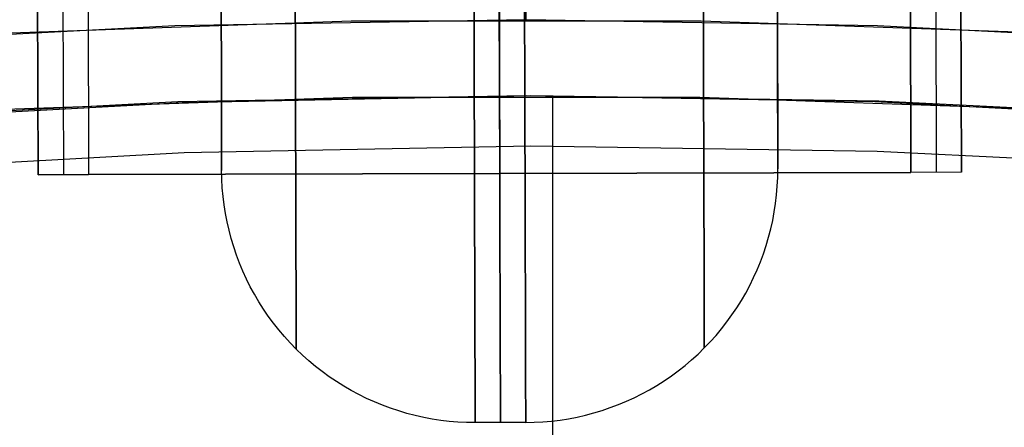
# Model space of a CAD drawing. Header units: millimetres. Extents: x -232 to 233, y -198 to 267.
# Tile 59 of 80: x -10 to 9, y 192 to 200. Entities that reach past the tile are written whole.
import ezdxf

# ---------------------------------------------------------------- set-up
doc = ezdxf.new("R2010")
doc.units = ezdxf.units.MM
doc.layers.add('Volume$Volume', color=7, linetype='Continuous', true_color=0x000000)

msp = doc.modelspace()

# ---------------------------------------------------------------- linework, layer by layer
at = {"layer": 'Volume$Volume'}
for p, q in [((-6.196, 262.018, 40.55), (-6.024, 197.018, 40.55)), ((-6.196, 262.018, 40.55), (-6.024, 197.018, 40.55)), ((4.804, 262.047, 40.55), (4.976, 197.048, 40.55)), ((4.804, 262.047, 40.55), (4.976, 197.048, 40.55)), ((7.534, 224.952, 37.424), (7.608, 196.979, 71.687)), ((7.534, 224.952, 37.424), (7.608, 196.979, 71.687)), ((8.034, 224.953, 37.424), (8.108, 196.98, 71.687)), ((8.034, 224.953, 37.424), (8.108, 196.98, 71.687)), ((8.534, 224.955, 37.424), (8.608, 196.982, 71.687)), ((8.534, 224.955, 37.424), (8.608, 196.982, 71.687)), ((-9.729, 224.906, 37.424), (-9.655, 196.933, 71.687)), ((-9.729, 224.906, 37.424), (-9.655, 196.933, 71.687)), ((-9.229, 224.907, 37.424), (-9.155, 196.935, 71.687)), ((-9.229, 224.907, 37.424), (-9.155, 196.935, 71.687)), ((-8.729, 224.909, 37.424), (-8.655, 196.936, 71.687)), ((-8.729, 224.909, 37.424), (-8.655, 196.936, 71.687)), ((-9.655, 196.933, 80.55), (-9.714, 219.215, 80.55)), ((-9.655, 196.933, 80.55), (-9.714, 219.215, 80.55)), ((-8.714, 219.218, 79.55), (-8.655, 196.936, 79.55)), ((-8.714, 219.218, 79.55), (-8.655, 196.936, 79.55)), ((-0.523, 196.957, 80.55), (-0.583, 219.239, 80.55)), ((-0.523, 196.957, 79.55), (-0.583, 219.239, 79.55)), ((-0.523, 196.957, 80.55), (-0.583, 219.239, 80.55)), ((-0.523, 196.957, 79.55), (-0.583, 219.239, 79.55)), ((7.608, 196.979, 79.55), (7.549, 219.261, 79.55)), ((7.608, 196.979, 79.55), (7.549, 219.261, 79.55)), ((8.608, 196.982, 80.55), (8.549, 219.264, 80.55)), ((8.608, 196.982, 80.55), (8.549, 219.264, 80.55)), ((0, 200, 80.55), (0, 216, 80.55)), ((-1.031, 199.897, 63.529), (-1.033, 200.712, 64.544)), ((-1.033, 200.712, 16.557), (-1.031, 199.897, 17.571)), ((-1.031, 199.897, 63.529), (-1.033, 200.712, 64.544)), ((-1.033, 200.712, 16.557), (-1.031, 199.897, 17.571)), ((-0.531, 199.898, 63.529), (-0.533, 200.714, 64.544)), ((-0.533, 200.714, 16.557), (-0.531, 199.898, 17.571)), ((-0.531, 199.898, 63.529), (-0.533, 200.714, 64.544)), ((-0.533, 200.714, 16.557), (-0.531, 199.898, 17.571)), ((-0.031, 199.9, 63.529), (-0.033, 200.715, 64.544)), ((-0.033, 200.715, 16.557), (-0.031, 199.9, 17.571)), ((-0.031, 199.9, 63.529), (-0.033, 200.715, 64.544)), ((-0.033, 200.715, 16.557), (-0.031, 199.9, 17.571)), ((-6.031, 199.798, 53.7), (-6.032, 200.272, 54.724)), ((-6.032, 200.272, 26.376), (-6.031, 199.798, 27.4)), ((-6.031, 199.798, 53.7), (-6.032, 200.272, 54.724)), ((-6.032, 200.272, 26.376), (-6.031, 199.798, 27.4)), ((-4.566, 199.582, 60.603), (-4.568, 200.296, 61.63)), ((-4.568, 200.296, 19.47), (-4.566, 199.582, 20.497)), ((-4.566, 199.582, 60.603), (-4.568, 200.296, 61.63)), ((-4.568, 200.296, 19.47), (-4.566, 199.582, 20.497)), ((3.505, 199.603, 60.603), (3.503, 200.317, 61.63)), ((3.503, 200.317, 19.47), (3.505, 199.603, 20.497)), ((3.505, 199.603, 60.603), (3.503, 200.317, 61.63)), ((3.503, 200.317, 19.47), (3.505, 199.603, 20.497)), ((4.969, 199.827, 53.7), (4.968, 200.301, 54.724)), ((4.968, 200.301, 26.376), (4.969, 199.827, 27.4)), ((4.969, 199.827, 53.7), (4.968, 200.301, 54.724)), ((4.968, 200.301, 26.376), (4.969, 199.827, 27.4)), ((0, 200, 566.05), (0, 200.001, 566.118)), ((-6.947, 199.879, 123.05), (-13.885, 199.517, 123.05)), ((-6.947, 199.879, 568.05), (-13.885, 199.517, 568.05)), ((-3.462, 199.97, 345.55), (-10.381, 199.73, 345.55)), ((0, 200, 123.05), (-6.947, 199.879, 123.05)), ((0, 200, 568.05), (-6.947, 199.879, 568.05)), ((3.462, 199.97, 345.55), (-3.462, 199.97, 345.55)), ((-1.029, 199.117, 62.487), (-1.031, 199.897, 63.529)), ((-1.031, 199.897, 17.571), (-1.029, 199.117, 18.614)), ((-1.029, 199.117, 62.487), (-1.031, 199.897, 63.529)), ((-1.031, 199.897, 17.571), (-1.029, 199.117, 18.614)), ((-0.529, 199.119, 62.487), (-0.531, 199.898, 63.529)), ((-0.531, 199.898, 17.571), (-0.529, 199.119, 18.614)), ((-0.529, 199.119, 62.487), (-0.531, 199.898, 63.529)), ((-0.531, 199.898, 17.571), (-0.529, 199.119, 18.614)), ((-0.029, 199.12, 62.487), (-0.031, 199.9, 63.529)), ((-0.031, 199.9, 17.571), (-0.029, 199.12, 18.614)), ((-0.029, 199.12, 62.487), (-0.031, 199.9, 63.529)), ((-0.031, 199.9, 17.571), (-0.029, 199.12, 18.614)), ((6.947, 199.879, 123.05), (0, 200, 123.05)), ((6.947, 199.879, 568.05), (0, 200, 568.05)), ((0, 200, 123.05), (0, 200, 568.05)), ((0, 200, 80.55), (0, 200, 566.05)), ((10.381, 199.73, 345.55), (3.462, 199.97, 345.55)), ((4.97, 199.388, 52.661), (4.969, 199.827, 53.7)), ((4.969, 199.827, 27.4), (4.97, 199.388, 28.439)), ((4.97, 199.388, 52.661), (4.969, 199.827, 53.7)), ((4.969, 199.827, 27.4), (4.97, 199.388, 28.439)), ((13.885, 199.517, 123.05), (6.947, 199.879, 123.05)), ((13.885, 199.517, 568.05), (6.947, 199.879, 568.05)), ((-6.03, 199.359, 52.661), (-6.031, 199.798, 53.7)), ((-6.031, 199.798, 27.4), (-6.03, 199.359, 28.439)), ((-6.03, 199.359, 52.661), (-6.031, 199.798, 53.7)), ((-6.031, 199.798, 27.4), (-6.03, 199.359, 28.439)), ((-4.564, 198.904, 59.552), (-4.566, 199.582, 60.603)), ((-4.566, 199.582, 20.497), (-4.564, 198.904, 21.549)), ((-4.564, 198.904, 59.552), (-4.566, 199.582, 60.603)), ((-4.566, 199.582, 20.497), (-4.564, 198.904, 21.549)), ((3.507, 198.925, 59.552), (3.505, 199.603, 60.603)), ((3.505, 199.603, 20.497), (3.507, 198.925, 21.549)), ((3.507, 198.925, 59.552), (3.505, 199.603, 60.603)), ((3.505, 199.603, 20.497), (3.507, 198.925, 21.549)), ((-6.029, 198.957, 51.607), (-6.03, 199.359, 52.661)), ((-6.03, 199.359, 28.439), (-6.029, 198.957, 29.493)), ((-6.029, 198.957, 51.607), (-6.03, 199.359, 52.661)), ((-6.03, 199.359, 28.439), (-6.029, 198.957, 29.493)), ((4.971, 198.986, 51.607), (4.97, 199.388, 52.661)), ((4.97, 199.388, 28.439), (4.971, 198.986, 29.493)), ((4.971, 198.986, 51.607), (4.97, 199.388, 52.661)), ((4.97, 199.388, 28.439), (4.971, 198.986, 29.493)), ((-1.027, 198.374, 61.418), (-1.029, 199.117, 62.487)), ((-1.029, 199.117, 18.614), (-1.027, 198.374, 19.683)), ((-1.027, 198.374, 61.418), (-1.029, 199.117, 62.487)), ((-1.029, 199.117, 18.614), (-1.027, 198.374, 19.683)), ((-0.527, 198.376, 61.418), (-0.529, 199.119, 62.487)), ((-0.529, 199.119, 18.614), (-0.527, 198.376, 19.683)), ((-0.527, 198.376, 61.418), (-0.529, 199.119, 62.487)), ((-0.529, 199.119, 18.614), (-0.527, 198.376, 19.683)), ((-0.027, 198.377, 61.418), (-0.029, 199.12, 62.487)), ((-0.029, 199.12, 18.614), (-0.027, 198.377, 19.683)), ((-0.027, 198.377, 61.418), (-0.029, 199.12, 62.487)), ((-0.029, 199.12, 18.614), (-0.027, 198.377, 19.683)), ((-6.028, 198.592, 50.54), (-6.029, 198.957, 51.607)), ((-6.029, 198.957, 29.493), (-6.028, 198.592, 30.561)), ((-6.028, 198.592, 50.54), (-6.029, 198.957, 51.607)), ((-6.029, 198.957, 29.493), (-6.028, 198.592, 30.561)), ((-4.562, 198.263, 58.478), (-4.564, 198.904, 59.552)), ((-4.564, 198.904, 21.549), (-4.562, 198.263, 22.623)), ((-4.562, 198.263, 58.478), (-4.564, 198.904, 59.552)), ((-4.564, 198.904, 21.549), (-4.562, 198.263, 22.623)), ((3.509, 198.284, 58.478), (3.507, 198.925, 59.552)), ((3.507, 198.925, 21.549), (3.509, 198.284, 22.623)), ((3.509, 198.284, 58.478), (3.507, 198.925, 59.552)), ((3.507, 198.925, 21.549), (3.509, 198.284, 22.623)), ((4.972, 198.621, 50.54), (4.971, 198.986, 51.607)), ((4.971, 198.986, 29.493), (4.972, 198.621, 30.561)), ((4.972, 198.621, 50.54), (4.971, 198.986, 51.607)), ((4.971, 198.986, 29.493), (4.972, 198.621, 30.561)), ((-10.303, 198.232, 345.55), (-3.436, 198.47, 345.55)), ((-6.894, 198.38, 123.05), (0, 198.5, 123.05)), ((-6.894, 198.38, 568.05), (0, 198.5, 568.05)), ((-6.802, 198.365, 340.05), (0.087, 198.5, 340.05)), ((-6.802, 198.365, 325.05), (0.087, 198.5, 325.05)), ((-6.802, 198.365, 332.55), (0.087, 198.5, 332.55)), ((-6.802, 198.365, 140.05), (0.087, 198.5, 140.05)), ((-6.802, 198.365, 125.05), (0.087, 198.5, 125.05)), ((-6.802, 198.365, 132.55), (0.087, 198.5, 132.55)), ((-6.802, 198.365, 540.05), (0.087, 198.5, 540.05)), ((-6.802, 198.365, 525.05), (0.087, 198.5, 525.05)), ((-6.802, 198.365, 532.55), (0.087, 198.5, 532.55)), ((-6.027, 198.264, 49.46), (-6.028, 198.592, 50.54)), ((-6.028, 198.592, 30.561), (-6.027, 198.264, 31.64)), ((-6.027, 198.264, 49.46), (-6.028, 198.592, 50.54)), ((-6.028, 198.592, 30.561), (-6.027, 198.264, 31.64)), ((-3.436, 198.47, 345.55), (3.436, 198.47, 345.55)), ((0, 198.5, 123.05), (6.894, 198.38, 123.05)), ((0, 198.5, 568.05), (6.894, 198.38, 568.05)), ((0, 198.5, 123.05), (0, 198.5, 568.05)), ((0.087, 198.5, 340.05), (6.977, 198.396, 340.05)), ((0.087, 198.5, 325.05), (6.977, 198.396, 325.05)), ((0.087, 198.5, 332.55), (6.977, 198.396, 332.55)), ((0.087, 198.5, 140.05), (6.977, 198.396, 140.05)), ((0.087, 198.5, 125.05), (6.977, 198.396, 125.05)), ((0.087, 198.5, 132.55), (6.977, 198.396, 132.55)), ((0.087, 198.5, 540.05), (6.977, 198.396, 540.05)), ((0.087, 198.5, 525.05), (6.977, 198.396, 525.05)), ((0.087, 198.5, 532.55), (6.977, 198.396, 532.55)), ((0.527, 197.501, 325.05), (0.527, 198.501, 325.05)), ((0.527, -198.499, 340.05), (0.527, 198.501, 340.05)), ((0.527, 197.501, 125.05), (0.527, 198.501, 125.05)), ((0.527, -198.499, 140.05), (0.527, 198.501, 140.05)), ((0.527, 197.501, 525.05), (0.527, 198.501, 525.05)), ((0.527, -198.499, 540.05), (0.527, 198.501, 540.05)), ((3.436, 198.47, 345.55), (10.303, 198.232, 345.55)), ((4.973, 198.293, 49.46), (4.972, 198.621, 50.54)), ((4.972, 198.621, 30.561), (4.973, 198.293, 31.64)), ((4.973, 198.293, 49.46), (4.972, 198.621, 50.54)), ((4.972, 198.621, 30.561), (4.973, 198.293, 31.64)), ((-13.78, 198.021, 123.05), (-6.894, 198.38, 123.05)), ((-13.78, 198.021, 568.05), (-6.894, 198.38, 568.05)), ((-13.682, 197.991, 340.05), (-6.802, 198.365, 340.05)), ((-13.682, 197.991, 325.05), (-6.802, 198.365, 325.05)), ((-13.682, 197.991, 332.55), (-6.802, 198.365, 332.55)), ((-13.682, 197.991, 140.05), (-6.802, 198.365, 140.05)), ((-13.682, 197.991, 125.05), (-6.802, 198.365, 125.05)), ((-13.682, 197.991, 132.55), (-6.802, 198.365, 132.55)), ((-13.682, 197.991, 540.05), (-6.802, 198.365, 540.05)), ((-13.682, 197.991, 525.05), (-6.802, 198.365, 525.05)), ((-13.682, 197.991, 532.55), (-6.802, 198.365, 532.55)), ((-6.026, 197.973, 48.37), (-6.027, 198.264, 49.46)), ((-6.027, 198.264, 31.64), (-6.026, 197.973, 32.73)), ((-6.026, 197.973, 48.37), (-6.027, 198.264, 49.46)), ((-6.027, 198.264, 31.64), (-6.026, 197.973, 32.73)), ((-4.561, 197.659, 57.382), (-4.562, 198.263, 58.478)), ((-4.562, 198.263, 22.623), (-4.561, 197.659, 23.719)), ((-4.561, 197.659, 57.382), (-4.562, 198.263, 58.478)), ((-4.562, 198.263, 22.623), (-4.561, 197.659, 23.719)), ((-1.025, 197.669, 60.324), (-1.027, 198.374, 61.418)), ((-1.027, 198.374, 19.683), (-1.025, 197.669, 20.776)), ((-1.025, 197.669, 60.324), (-1.027, 198.374, 61.418)), ((-1.027, 198.374, 19.683), (-1.025, 197.669, 20.776)), ((-0.525, 197.67, 60.324), (-0.527, 198.376, 61.418)), ((-0.527, 198.376, 19.683), (-0.525, 197.67, 20.776)), ((-0.525, 197.67, 60.324), (-0.527, 198.376, 61.418)), ((-0.527, 198.376, 19.683), (-0.525, 197.67, 20.776)), ((-0.025, 197.671, 60.324), (-0.027, 198.377, 61.418)), ((-0.027, 198.377, 19.683), (-0.025, 197.671, 20.776)), ((-0.025, 197.671, 60.324), (-0.027, 198.377, 61.418)), ((-0.027, 198.377, 19.683), (-0.025, 197.671, 20.776)), ((3.51, 197.681, 57.382), (3.509, 198.284, 58.478)), ((3.509, 198.284, 22.623), (3.51, 197.681, 23.719)), ((3.51, 197.681, 57.382), (3.509, 198.284, 58.478)), ((3.509, 198.284, 22.623), (3.51, 197.681, 23.719)), ((4.974, 198.002, 48.37), (4.973, 198.293, 49.46)), ((4.973, 198.293, 31.64), (4.974, 198.002, 32.73)), ((4.974, 198.002, 48.37), (4.973, 198.293, 49.46)), ((4.973, 198.293, 31.64), (4.974, 198.002, 32.73)), ((6.894, 198.38, 123.05), (13.78, 198.021, 123.05)), ((6.894, 198.38, 568.05), (13.78, 198.021, 568.05)), ((6.977, 198.396, 340.05), (13.859, 198.053, 340.05)), ((6.977, 198.396, 325.05), (13.859, 198.053, 325.05)), ((6.977, 198.396, 332.55), (13.859, 198.053, 332.55)), ((6.977, 198.396, 140.05), (13.859, 198.053, 140.05)), ((6.977, 198.396, 125.05), (13.859, 198.053, 125.05)), ((6.977, 198.396, 132.55), (13.859, 198.053, 132.55)), ((6.977, 198.396, 540.05), (13.859, 198.053, 540.05)), ((6.977, 198.396, 525.05), (13.859, 198.053, 525.05)), ((6.977, 198.396, 532.55), (13.859, 198.053, 532.55)), ((-6.025, 197.721, 47.271), (-6.026, 197.973, 48.37)), ((-6.026, 197.973, 32.73), (-6.025, 197.721, 33.83)), ((-6.025, 197.721, 47.271), (-6.026, 197.973, 48.37)), ((-6.026, 197.973, 32.73), (-6.025, 197.721, 33.83)), ((4.975, 197.75, 47.271), (4.974, 198.002, 48.37)), ((4.974, 198.002, 32.73), (4.975, 197.75, 33.83)), ((4.975, 197.75, 47.271), (4.974, 198.002, 48.37)), ((4.974, 198.002, 32.73), (4.975, 197.75, 33.83)), ((-6.025, 197.507, 46.163), (-6.025, 197.721, 47.271)), ((-6.025, 197.721, 33.83), (-6.025, 197.507, 34.938)), ((-6.025, 197.507, 46.163), (-6.025, 197.721, 47.271)), ((-6.025, 197.721, 33.83), (-6.025, 197.507, 34.938)), ((-1.023, 197.002, 59.206), (-1.025, 197.669, 60.324)), ((-1.025, 197.669, 20.776), (-1.023, 197.002, 21.894)), ((-1.023, 197.002, 59.206), (-1.025, 197.669, 60.324)), ((-1.025, 197.669, 20.776), (-1.023, 197.002, 21.894)), ((-0.523, 197.003, 59.206), (-0.525, 197.67, 60.324)), ((-0.525, 197.67, 20.776), (-0.523, 197.003, 21.894)), ((-0.523, 197.003, 59.206), (-0.525, 197.67, 60.324)), ((-0.525, 197.67, 20.776), (-0.523, 197.003, 21.894)), ((-0.023, 197.004, 59.206), (-0.025, 197.671, 60.324)), ((-0.025, 197.671, 20.776), (-0.023, 197.004, 21.894)), ((-0.023, 197.004, 59.206), (-0.025, 197.671, 60.324)), ((-0.025, 197.671, 20.776), (-0.023, 197.004, 21.894)), ((3.512, 197.116, 56.266), (3.51, 197.681, 57.382)), ((3.51, 197.681, 23.719), (3.512, 197.116, 24.835)), ((3.512, 197.116, 56.266), (3.51, 197.681, 57.382)), ((3.51, 197.681, 23.719), (3.512, 197.116, 24.835)), ((4.975, 197.536, 46.163), (4.975, 197.75, 47.271)), ((4.975, 197.75, 33.83), (4.975, 197.536, 34.938)), ((4.975, 197.536, 46.163), (4.975, 197.75, 47.271)), ((4.975, 197.75, 33.83), (4.975, 197.536, 34.938)), ((0.089, 197.5, 325.05), (-6.765, 197.366, 325.05)), ((0.089, 197.5, 339.05), (-6.765, 197.366, 339.05)), ((0.089, 197.5, 332.55), (-6.765, 197.366, 332.55)), ((0.089, 197.5, 125.05), (-6.765, 197.366, 125.05)), ((0.089, 197.5, 139.05), (-6.765, 197.366, 139.05)), ((0.089, 197.5, 132.55), (-6.765, 197.366, 132.55)), ((0.089, 197.5, 525.05), (-6.765, 197.366, 525.05)), ((0.089, 197.5, 539.05), (-6.765, 197.366, 539.05)), ((0.089, 197.5, 532.55), (-6.765, 197.366, 532.55)), ((-6.024, 197.331, 45.049), (-6.025, 197.507, 46.163)), ((-6.025, 197.507, 34.938), (-6.024, 197.331, 36.052)), ((-6.024, 197.331, 45.049), (-6.025, 197.507, 46.163)), ((-6.025, 197.507, 34.938), (-6.024, 197.331, 36.052)), ((-4.559, 197.094, 56.266), (-4.561, 197.659, 57.382)), ((-4.561, 197.659, 23.719), (-4.559, 197.094, 24.835)), ((-4.559, 197.094, 56.266), (-4.561, 197.659, 57.382)), ((-4.561, 197.659, 23.719), (-4.559, 197.094, 24.835)), ((6.944, 197.396, 325.05), (0.089, 197.5, 325.05)), ((6.944, 197.396, 339.05), (0.089, 197.5, 339.05)), ((6.944, 197.396, 332.55), (0.089, 197.5, 332.55)), ((6.944, 197.396, 125.05), (0.089, 197.5, 125.05)), ((6.944, 197.396, 139.05), (0.089, 197.5, 139.05)), ((6.944, 197.396, 132.55), (0.089, 197.5, 132.55)), ((6.944, 197.396, 525.05), (0.089, 197.5, 525.05)), ((6.944, 197.396, 539.05), (0.089, 197.5, 539.05)), ((6.944, 197.396, 532.55), (0.089, 197.5, 532.55)), ((0.527, -197.499, 339.05), (0.527, 197.501, 339.05)), ((0.527, -197.499, 139.05), (0.527, 197.501, 139.05)), ((0.527, -197.499, 539.05), (0.527, 197.501, 539.05)), ((4.976, 197.36, 45.049), (4.975, 197.536, 46.163)), ((4.975, 197.536, 34.938), (4.976, 197.36, 36.052)), ((4.976, 197.36, 45.049), (4.975, 197.536, 46.163)), ((4.975, 197.536, 34.938), (4.976, 197.36, 36.052)), ((-6.765, 197.366, 325.05), (-13.61, 196.994, 325.05)), ((-6.765, 197.366, 339.05), (-13.61, 196.994, 339.05)), ((-6.765, 197.366, 332.55), (-13.61, 196.994, 332.55)), ((-6.765, 197.366, 125.05), (-13.61, 196.994, 125.05)), ((-6.765, 197.366, 139.05), (-13.61, 196.994, 139.05)), ((-6.765, 197.366, 132.55), (-13.61, 196.994, 132.55)), ((-6.765, 197.366, 525.05), (-13.61, 196.994, 525.05)), ((-6.765, 197.366, 539.05), (-13.61, 196.994, 539.05)), ((-6.765, 197.366, 532.55), (-13.61, 196.994, 532.55)), ((-6.024, 197.195, 43.929), (-6.024, 197.331, 45.049)), ((-6.024, 197.331, 36.052), (-6.024, 197.195, 37.172)), ((-6.024, 197.195, 43.929), (-6.024, 197.331, 45.049)), ((-6.024, 197.331, 36.052), (-6.024, 197.195, 37.172)), ((4.976, 197.224, 43.929), (4.976, 197.36, 45.049)), ((4.976, 197.36, 36.052), (4.976, 197.224, 37.172)), ((4.976, 197.224, 43.929), (4.976, 197.36, 45.049)), ((4.976, 197.36, 36.052), (4.976, 197.224, 37.172)), ((13.791, 197.055, 325.05), (6.944, 197.396, 325.05)), ((13.791, 197.055, 339.05), (6.944, 197.396, 339.05)), ((13.791, 197.055, 332.55), (6.944, 197.396, 332.55)), ((13.791, 197.055, 125.05), (6.944, 197.396, 125.05)), ((13.791, 197.055, 139.05), (6.944, 197.396, 139.05)), ((13.791, 197.055, 132.55), (6.944, 197.396, 132.55)), ((13.791, 197.055, 525.05), (6.944, 197.396, 525.05)), ((13.791, 197.055, 539.05), (6.944, 197.396, 539.05)), ((13.791, 197.055, 532.55), (6.944, 197.396, 532.55)), ((-6.024, 197.097, 42.805), (-6.024, 197.195, 43.929)), ((-6.024, 197.195, 37.172), (-6.024, 197.097, 38.296)), ((-6.024, 197.097, 42.805), (-6.024, 197.195, 43.929)), ((-6.024, 197.195, 37.172), (-6.024, 197.097, 38.296)), ((-6.024, 197.038, 41.678), (-6.024, 197.097, 42.805)), ((-6.024, 197.097, 38.296), (-6.024, 197.038, 39.422)), ((-6.024, 197.038, 41.678), (-6.024, 197.097, 42.805)), ((-6.024, 197.097, 38.296), (-6.024, 197.038, 39.422)), ((-4.558, 196.568, 55.131), (-4.559, 197.094, 56.266)), ((-4.559, 197.094, 24.835), (-4.558, 196.568, 25.969)), ((-4.558, 196.568, 55.131), (-4.559, 197.094, 56.266)), ((-4.559, 197.094, 24.835), (-4.558, 196.568, 25.969)), ((3.513, 196.59, 55.131), (3.512, 197.116, 56.266)), ((3.512, 197.116, 24.835), (3.513, 196.59, 25.969)), ((3.513, 196.59, 55.131), (3.512, 197.116, 56.266)), ((3.512, 197.116, 24.835), (3.513, 196.59, 25.969)), ((4.976, 197.126, 42.805), (4.976, 197.224, 43.929)), ((4.976, 197.224, 37.172), (4.976, 197.126, 38.296)), ((4.976, 197.126, 42.805), (4.976, 197.224, 43.929)), ((4.976, 197.224, 37.172), (4.976, 197.126, 38.296)), ((4.976, 197.067, 41.678), (4.976, 197.126, 42.805)), ((4.976, 197.126, 38.296), (4.976, 197.067, 39.422)), ((4.976, 197.067, 41.678), (4.976, 197.126, 42.805)), ((4.976, 197.126, 38.296), (4.976, 197.067, 39.422)), ((-8.655, 196.936, 80.55), (-9.655, 196.933, 80.55)), ((-9.655, 196.933, 79.55), (-8.655, 196.936, 79.55)), ((-9.655, 196.933, 71.687), (-8.655, 196.936, 71.687)), ((-9.655, 196.933, 75.619), (-8.655, 196.936, 75.619)), ((-8.655, 196.936, 80.05), (-9.655, 196.933, 80.05)), ((-8.655, 196.936, 80.55), (-9.655, 196.933, 80.55)), ((-9.655, 196.933, 79.55), (-8.655, 196.936, 79.55)), ((-9.655, 196.933, 71.687), (-8.655, 196.936, 71.687)), ((-9.655, 196.933, 75.619), (-8.655, 196.936, 75.619)), ((-8.655, 196.936, 80.05), (-9.655, 196.933, 80.05)), ((-9.655, 196.933, 79.55), (-9.655, 196.933, 80.55)), ((-9.655, 196.933, 71.687), (-9.655, 196.933, 79.55)), ((-9.655, 196.933, 79.55), (-9.655, 196.933, 80.55)), ((-9.655, 196.933, 71.687), (-9.655, 196.933, 79.55)), ((-9.155, 196.935, 71.687), (-9.155, 196.935, 79.55)), ((-9.155, 196.935, 80.55), (-9.155, 196.935, 79.55)), ((-9.155, 196.935, 71.687), (-9.155, 196.935, 79.55)), ((-9.155, 196.935, 80.55), (-9.155, 196.935, 79.55)), ((7.608, 196.979, 79.55), (-8.655, 196.936, 79.55)), ((-8.655, 196.936, 80.55), (7.608, 196.979, 80.55)), ((-8.655, 196.936, 80.05), (7.608, 196.979, 80.05)), ((7.608, 196.979, 79.55), (-8.655, 196.936, 79.55)), ((-8.655, 196.936, 80.55), (7.608, 196.979, 80.55)), ((-8.655, 196.936, 80.05), (7.608, 196.979, 80.05)), ((-8.655, 196.936, 71.687), (-8.655, 196.936, 79.55)), ((-8.655, 196.936, 79.55), (-8.655, 196.936, 80.55)), ((-8.655, 196.936, 71.687), (-8.655, 196.936, 79.55)), ((-8.655, 196.936, 79.55), (-8.655, 196.936, 80.55)), ((-6.024, 197.018, 40.55), (-6.024, 197.038, 41.678)), ((-6.024, 197.038, 39.422), (-6.024, 197.018, 40.55)), ((-6.024, 197.018, 40.55), (-6.024, 197.038, 41.678)), ((-6.024, 197.038, 39.422), (-6.024, 197.018, 40.55)), ((-6.02, 196.848, 40.55), (-6.024, 197.018, 40.55)), ((-6.02, 196.848, 40.55), (-6.024, 197.018, 40.55)), ((-1.022, 196.374, 58.066), (-1.023, 197.002, 59.206)), ((-1.023, 197.002, 21.894), (-1.022, 196.374, 23.034)), ((-1.022, 196.374, 58.066), (-1.023, 197.002, 59.206)), ((-1.023, 197.002, 21.894), (-1.022, 196.374, 23.034)), ((-0.522, 196.375, 58.066), (-0.523, 197.003, 59.206)), ((-0.523, 197.003, 21.894), (-0.522, 196.375, 23.034)), ((-0.522, 196.375, 58.066), (-0.523, 197.003, 59.206)), ((-0.523, 197.003, 21.894), (-0.522, 196.375, 23.034)), ((-0.523, 196.957, 80.55), (-0.523, 196.957, 79.55)), ((-0.523, 196.957, 80.55), (-0.523, 196.957, 79.55)), ((-0.022, 196.376, 58.066), (-0.023, 197.004, 59.206)), ((-0.023, 197.004, 21.894), (-0.022, 196.376, 23.034)), ((-0.022, 196.376, 58.066), (-0.023, 197.004, 59.206)), ((-0.023, 197.004, 21.894), (-0.022, 196.376, 23.034)), ((4.974, 196.877, 40.55), (4.976, 197.048, 40.55)), ((4.974, 196.877, 40.55), (4.976, 197.048, 40.55)), ((4.976, 197.048, 40.55), (4.976, 197.067, 41.678)), ((4.976, 197.067, 39.422), (4.976, 197.048, 40.55)), ((4.976, 197.048, 40.55), (4.976, 197.067, 41.678)), ((4.976, 197.067, 39.422), (4.976, 197.048, 40.55)), ((8.608, 196.982, 80.55), (7.608, 196.979, 80.55)), ((8.608, 196.982, 79.55), (7.608, 196.979, 79.55)), ((8.608, 196.982, 71.687), (7.608, 196.979, 71.687)), ((8.608, 196.982, 75.619), (7.608, 196.979, 75.619)), ((8.608, 196.982, 80.05), (7.608, 196.979, 80.05)), ((8.608, 196.982, 80.55), (7.608, 196.979, 80.55)), ((8.608, 196.982, 79.55), (7.608, 196.979, 79.55)), ((8.608, 196.982, 71.687), (7.608, 196.979, 71.687)), ((8.608, 196.982, 75.619), (7.608, 196.979, 75.619)), ((8.608, 196.982, 80.05), (7.608, 196.979, 80.05)), ((7.608, 196.979, 71.687), (7.608, 196.979, 79.55)), ((7.608, 196.979, 80.55), (7.608, 196.979, 79.55)), ((7.608, 196.979, 71.687), (7.608, 196.979, 79.55)), ((7.608, 196.979, 80.55), (7.608, 196.979, 79.55)), ((8.108, 196.98, 71.687), (8.108, 196.98, 79.55)), ((8.108, 196.98, 79.55), (8.108, 196.98, 80.55)), ((8.108, 196.98, 71.687), (8.108, 196.98, 79.55)), ((8.108, 196.98, 79.55), (8.108, 196.98, 80.55)), ((8.608, 196.982, 79.55), (8.608, 196.982, 80.55)), ((8.608, 196.982, 71.687), (8.608, 196.982, 79.55)), ((8.608, 196.982, 79.55), (8.608, 196.982, 80.55)), ((8.608, 196.982, 71.687), (8.608, 196.982, 79.55)), ((-6.011, 196.677, 40.55), (-6.02, 196.848, 40.55)), ((-6.011, 196.677, 40.55), (-6.02, 196.848, 40.55)), ((4.952, 196.536, 40.55), (4.966, 196.706, 40.55)), ((4.952, 196.536, 40.55), (4.966, 196.706, 40.55)), ((4.966, 196.706, 40.55), (4.974, 196.877, 40.55)), ((4.966, 196.706, 40.55), (4.974, 196.877, 40.55)), ((-5.996, 196.507, 40.55), (-6.011, 196.677, 40.55)), ((-5.996, 196.507, 40.55), (-6.011, 196.677, 40.55)), ((-5.975, 196.338, 40.55), (-5.996, 196.507, 40.55)), ((-5.975, 196.338, 40.55), (-5.996, 196.507, 40.55)), ((-4.557, 196.082, 53.978), (-4.558, 196.568, 55.131)), ((-4.558, 196.568, 25.969), (-4.557, 196.082, 27.122)), ((-4.557, 196.082, 53.978), (-4.558, 196.568, 55.131)), ((-4.558, 196.568, 25.969), (-4.557, 196.082, 27.122)), ((3.514, 196.104, 53.978), (3.513, 196.59, 55.131)), ((3.513, 196.59, 25.969), (3.514, 196.104, 27.122)), ((3.514, 196.104, 53.978), (3.513, 196.59, 55.131)), ((3.513, 196.59, 25.969), (3.514, 196.104, 27.122)), ((4.932, 196.367, 40.55), (4.952, 196.536, 40.55)), ((4.932, 196.367, 40.55), (4.952, 196.536, 40.55)), ((-5.949, 196.169, 40.55), (-5.975, 196.338, 40.55)), ((-5.949, 196.169, 40.55), (-5.975, 196.338, 40.55)), ((-1.02, 195.786, 56.905), (-1.022, 196.374, 58.066)), ((-1.022, 196.374, 23.034), (-1.02, 195.786, 24.196)), ((-1.02, 195.786, 56.905), (-1.022, 196.374, 58.066)), ((-1.022, 196.374, 23.034), (-1.02, 195.786, 24.196)), ((-0.52, 195.787, 56.905), (-0.522, 196.375, 58.066)), ((-0.522, 196.375, 23.034), (-0.52, 195.787, 24.196)), ((-0.52, 195.787, 56.905), (-0.522, 196.375, 58.066)), ((-0.522, 196.375, 23.034), (-0.52, 195.787, 24.196)), ((-0.02, 195.789, 56.905), (-0.022, 196.376, 58.066)), ((-0.022, 196.376, 23.034), (-0.02, 195.789, 24.196)), ((-0.02, 195.789, 56.905), (-0.022, 196.376, 58.066)), ((-0.022, 196.376, 23.034), (-0.02, 195.789, 24.196)), ((4.906, 196.198, 40.55), (4.932, 196.367, 40.55)), ((4.906, 196.198, 40.55), (4.932, 196.367, 40.55)), ((-5.916, 196.001, 40.55), (-5.949, 196.169, 40.55)), ((-5.916, 196.001, 40.55), (-5.949, 196.169, 40.55)), ((4.875, 196.03, 40.55), (4.906, 196.198, 40.55)), ((4.875, 196.03, 40.55), (4.906, 196.198, 40.55)), ((-5.878, 195.835, 40.55), (-5.916, 196.001, 40.55)), ((-5.878, 195.835, 40.55), (-5.916, 196.001, 40.55)), ((-4.555, 195.636, 52.81), (-4.557, 196.082, 53.978)), ((-4.557, 196.082, 27.122), (-4.555, 195.636, 28.291)), ((-4.555, 195.636, 52.81), (-4.557, 196.082, 53.978)), ((-4.557, 196.082, 27.122), (-4.555, 195.636, 28.291)), ((3.516, 195.658, 52.81), (3.514, 196.104, 53.978)), ((3.514, 196.104, 27.122), (3.516, 195.658, 28.291)), ((3.516, 195.658, 52.81), (3.514, 196.104, 53.978)), ((3.514, 196.104, 27.122), (3.516, 195.658, 28.291)), ((4.837, 195.863, 40.55), (4.875, 196.03, 40.55)), ((4.837, 195.863, 40.55), (4.875, 196.03, 40.55)), ((-5.835, 195.67, 40.55), (-5.878, 195.835, 40.55)), ((-5.835, 195.67, 40.55), (-5.878, 195.835, 40.55)), ((-1.019, 195.239, 55.724), (-1.02, 195.786, 56.905)), ((-1.02, 195.786, 24.196), (-1.019, 195.239, 25.377)), ((-1.019, 195.239, 55.724), (-1.02, 195.786, 56.905)), ((-1.02, 195.786, 24.196), (-1.019, 195.239, 25.377)), ((-0.519, 195.24, 55.724), (-0.52, 195.787, 56.905)), ((-0.52, 195.787, 24.196), (-0.519, 195.24, 25.377)), ((-0.519, 195.24, 55.724), (-0.52, 195.787, 56.905)), ((-0.52, 195.787, 24.196), (-0.519, 195.24, 25.377)), ((-0.019, 195.241, 55.724), (-0.02, 195.789, 56.905)), ((-0.02, 195.789, 24.196), (-0.019, 195.241, 25.377)), ((-0.019, 195.241, 55.724), (-0.02, 195.789, 56.905)), ((-0.02, 195.789, 24.196), (-0.019, 195.241, 25.377)), ((4.795, 195.698, 40.55), (4.837, 195.863, 40.55)), ((4.795, 195.698, 40.55), (4.837, 195.863, 40.55)), ((-5.785, 195.507, 40.55), (-5.835, 195.67, 40.55)), ((-5.785, 195.507, 40.55), (-5.835, 195.67, 40.55)), ((-4.554, 195.231, 51.626), (-4.555, 195.636, 52.81)), ((-4.555, 195.636, 28.291), (-4.554, 195.231, 29.474)), ((-4.554, 195.231, 51.626), (-4.555, 195.636, 52.81)), ((-4.555, 195.636, 28.291), (-4.554, 195.231, 29.474)), ((3.517, 195.253, 51.626), (3.516, 195.658, 52.81)), ((3.516, 195.658, 28.291), (3.517, 195.253, 29.474)), ((3.517, 195.253, 51.626), (3.516, 195.658, 52.81)), ((3.516, 195.658, 28.291), (3.517, 195.253, 29.474)), ((4.692, 195.373, 40.55), (4.746, 195.535, 40.55)), ((4.692, 195.373, 40.55), (4.746, 195.535, 40.55)), ((4.746, 195.535, 40.55), (4.795, 195.698, 40.55)), ((4.746, 195.535, 40.55), (4.795, 195.698, 40.55)), ((-5.73, 195.345, 40.55), (-5.785, 195.507, 40.55)), ((-5.73, 195.345, 40.55), (-5.785, 195.507, 40.55)), ((-5.67, 195.185, 40.55), (-5.73, 195.345, 40.55)), ((-5.67, 195.185, 40.55), (-5.73, 195.345, 40.55)), ((4.633, 195.213, 40.55), (4.692, 195.373, 40.55)), ((4.633, 195.213, 40.55), (4.692, 195.373, 40.55)), ((-5.604, 195.028, 40.55), (-5.67, 195.185, 40.55)), ((-5.604, 195.028, 40.55), (-5.67, 195.185, 40.55)), ((-4.553, 194.867, 50.429), (-4.554, 195.231, 51.626)), ((-4.554, 195.231, 29.474), (-4.553, 194.867, 30.671)), ((-4.553, 194.867, 50.429), (-4.554, 195.231, 51.626)), ((-4.554, 195.231, 29.474), (-4.553, 194.867, 30.671)), ((-1.017, 194.733, 54.524), (-1.019, 195.239, 55.724)), ((-1.019, 195.239, 25.377), (-1.017, 194.733, 26.576)), ((-1.017, 194.733, 54.524), (-1.019, 195.239, 55.724)), ((-1.019, 195.239, 25.377), (-1.017, 194.733, 26.576)), ((-0.517, 194.734, 54.524), (-0.519, 195.24, 55.724)), ((-0.519, 195.24, 25.377), (-0.517, 194.734, 26.576)), ((-0.517, 194.734, 54.524), (-0.519, 195.24, 55.724)), ((-0.519, 195.24, 25.377), (-0.517, 194.734, 26.576)), ((-0.017, 194.735, 54.524), (-0.019, 195.241, 55.724)), ((-0.019, 195.241, 25.377), (-0.017, 194.735, 26.576)), ((-0.017, 194.735, 54.524), (-0.019, 195.241, 55.724)), ((-0.019, 195.241, 25.377), (-0.017, 194.735, 26.576)), ((3.518, 194.889, 50.429), (3.517, 195.253, 51.626)), ((3.517, 195.253, 29.474), (3.518, 194.889, 30.671)), ((3.518, 194.889, 50.429), (3.517, 195.253, 51.626)), ((3.517, 195.253, 29.474), (3.518, 194.889, 30.671)), ((4.568, 195.055, 40.55), (4.633, 195.213, 40.55)), ((4.568, 195.055, 40.55), (4.633, 195.213, 40.55)), ((-5.533, 194.872, 40.55), (-5.604, 195.028, 40.55)), ((-5.533, 194.872, 40.55), (-5.604, 195.028, 40.55)), ((4.497, 194.899, 40.55), (4.568, 195.055, 40.55)), ((4.497, 194.899, 40.55), (4.568, 195.055, 40.55)), ((-5.457, 194.72, 40.55), (-5.533, 194.872, 40.55)), ((-5.457, 194.72, 40.55), (-5.533, 194.872, 40.55)), ((-4.553, 194.546, 49.221), (-4.553, 194.867, 50.429)), ((-4.553, 194.867, 30.671), (-4.553, 194.546, 31.88)), ((-4.553, 194.546, 49.221), (-4.553, 194.867, 50.429)), ((-4.553, 194.867, 30.671), (-4.553, 194.546, 31.88)), ((3.519, 194.567, 49.221), (3.518, 194.889, 50.429)), ((3.518, 194.889, 30.671), (3.519, 194.567, 31.88)), ((3.519, 194.567, 49.221), (3.518, 194.889, 50.429)), ((3.518, 194.889, 30.671), (3.519, 194.567, 31.88)), ((4.341, 194.595, 40.55), (4.422, 194.746, 40.55)), ((4.341, 194.595, 40.55), (4.422, 194.746, 40.55)), ((4.422, 194.746, 40.55), (4.497, 194.899, 40.55)), ((4.422, 194.746, 40.55), (4.497, 194.899, 40.55)), ((-5.375, 194.57, 40.55), (-5.457, 194.72, 40.55)), ((-5.375, 194.57, 40.55), (-5.457, 194.72, 40.55)), ((-5.289, 194.422, 40.55), (-5.375, 194.57, 40.55)), ((-5.289, 194.422, 40.55), (-5.375, 194.57, 40.55)), ((-1.016, 194.269, 53.308), (-1.017, 194.733, 54.524)), ((-1.017, 194.733, 26.576), (-1.016, 194.269, 27.792)), ((-1.016, 194.269, 53.308), (-1.017, 194.733, 54.524)), ((-1.017, 194.733, 26.576), (-1.016, 194.269, 27.792)), ((-0.516, 194.27, 53.308), (-0.517, 194.734, 54.524)), ((-0.517, 194.734, 26.576), (-0.516, 194.27, 27.792)), ((-0.516, 194.27, 53.308), (-0.517, 194.734, 54.524)), ((-0.517, 194.734, 26.576), (-0.516, 194.27, 27.792)), ((-0.016, 194.271, 53.308), (-0.017, 194.735, 54.524)), ((-0.017, 194.735, 26.576), (-0.016, 194.271, 27.792)), ((-0.016, 194.271, 53.308), (-0.017, 194.735, 54.524)), ((-0.017, 194.735, 26.576), (-0.016, 194.271, 27.792)), ((3.519, 194.287, 48.002), (3.519, 194.567, 49.221)), ((3.519, 194.567, 31.88), (3.519, 194.287, 33.099)), ((3.519, 194.287, 48.002), (3.519, 194.567, 49.221)), ((3.519, 194.567, 31.88), (3.519, 194.287, 33.099)), ((4.255, 194.448, 40.55), (4.341, 194.595, 40.55)), ((4.255, 194.448, 40.55), (4.341, 194.595, 40.55)), ((-5.197, 194.278, 40.55), (-5.289, 194.422, 40.55)), ((-5.197, 194.278, 40.55), (-5.289, 194.422, 40.55)), ((-4.552, 194.266, 48.002), (-4.553, 194.546, 49.221)), ((-4.553, 194.546, 31.88), (-4.552, 194.266, 33.099)), ((-4.552, 194.266, 48.002), (-4.553, 194.546, 49.221)), ((-4.553, 194.546, 31.88), (-4.552, 194.266, 33.099)), ((4.165, 194.303, 40.55), (4.255, 194.448, 40.55)), ((4.165, 194.303, 40.55), (4.255, 194.448, 40.55)), ((-5.101, 194.138, 40.55), (-5.197, 194.278, 40.55)), ((-5.101, 194.138, 40.55), (-5.197, 194.278, 40.55)), ((-4.551, 194.028, 46.773), (-4.552, 194.266, 48.002)), ((-4.552, 194.266, 33.099), (-4.551, 194.028, 34.327)), ((-4.551, 194.028, 46.773), (-4.552, 194.266, 48.002)), ((-4.552, 194.266, 33.099), (-4.551, 194.028, 34.327)), ((-1.015, 193.847, 52.076), (-1.016, 194.269, 53.308)), ((-1.016, 194.269, 27.792), (-1.015, 193.847, 29.024)), ((-1.015, 193.847, 52.076), (-1.016, 194.269, 53.308)), ((-1.016, 194.269, 27.792), (-1.015, 193.847, 29.024)), ((-0.515, 193.848, 52.076), (-0.516, 194.27, 53.308)), ((-0.516, 194.27, 27.792), (-0.515, 193.848, 29.024)), ((-0.515, 193.848, 52.076), (-0.516, 194.27, 53.308)), ((-0.516, 194.27, 27.792), (-0.515, 193.848, 29.024)), ((-0.015, 193.85, 52.076), (-0.016, 194.271, 53.308)), ((-0.016, 194.271, 27.792), (-0.015, 193.85, 29.024)), ((-0.015, 193.85, 52.076), (-0.016, 194.271, 53.308)), ((-0.016, 194.271, 27.792), (-0.015, 193.85, 29.024)), ((3.52, 194.05, 46.773), (3.519, 194.287, 48.002)), ((3.519, 194.287, 33.099), (3.52, 194.05, 34.327)), ((3.52, 194.05, 46.773), (3.519, 194.287, 48.002)), ((3.519, 194.287, 33.099), (3.52, 194.05, 34.327)), ((3.968, 194.024, 40.55), (4.069, 194.162, 40.55)), ((3.968, 194.024, 40.55), (4.069, 194.162, 40.55)), ((4.069, 194.162, 40.55), (4.165, 194.303, 40.55)), ((4.069, 194.162, 40.55), (4.165, 194.303, 40.55)), ((-5, 194, 40.55), (-5.101, 194.138, 40.55)), ((-5, 194, 40.55), (-5.101, 194.138, 40.55)), ((-4.894, 193.866, 40.55), (-5, 194, 40.55)), ((-4.894, 193.866, 40.55), (-5, 194, 40.55)), ((-4.551, 193.834, 45.538), (-4.551, 194.028, 46.773)), ((-4.551, 194.028, 34.327), (-4.551, 193.834, 35.563)), ((-4.551, 193.834, 45.538), (-4.551, 194.028, 46.773)), ((-4.551, 194.028, 34.327), (-4.551, 193.834, 35.563)), ((3.52, 193.855, 45.538), (3.52, 194.05, 46.773)), ((3.52, 194.05, 34.327), (3.52, 193.855, 35.563)), ((3.52, 193.855, 45.538), (3.52, 194.05, 46.773)), ((3.52, 194.05, 34.327), (3.52, 193.855, 35.563)), ((3.863, 193.889, 40.55), (3.968, 194.024, 40.55)), ((3.863, 193.889, 40.55), (3.968, 194.024, 40.55)), ((-4.783, 193.736, 40.55), (-4.894, 193.866, 40.55)), ((-4.783, 193.736, 40.55), (-4.894, 193.866, 40.55)), ((-4.55, 193.682, 44.296), (-4.551, 193.834, 45.538)), ((-4.551, 193.834, 35.563), (-4.55, 193.682, 36.804)), ((-4.55, 193.682, 44.296), (-4.551, 193.834, 45.538)), ((-4.551, 193.834, 35.563), (-4.55, 193.682, 36.804)), ((-1.014, 193.469, 50.831), (-1.015, 193.847, 52.076)), ((-1.015, 193.847, 29.024), (-1.014, 193.469, 30.269)), ((-1.014, 193.469, 50.831), (-1.015, 193.847, 52.076)), ((-1.015, 193.847, 29.024), (-1.014, 193.469, 30.269)), ((-0.514, 193.47, 50.831), (-0.515, 193.848, 52.076)), ((-0.515, 193.848, 29.024), (-0.514, 193.47, 30.269)), ((-0.514, 193.47, 50.831), (-0.515, 193.848, 52.076)), ((-0.515, 193.848, 29.024), (-0.514, 193.47, 30.269)), ((-0.014, 193.471, 50.831), (-0.015, 193.85, 52.076)), ((-0.015, 193.85, 29.024), (-0.014, 193.471, 30.269)), ((-0.014, 193.471, 50.831), (-0.015, 193.85, 52.076)), ((-0.015, 193.85, 29.024), (-0.014, 193.471, 30.269)), ((3.521, 193.704, 44.296), (3.52, 193.855, 45.538)), ((3.52, 193.855, 35.563), (3.521, 193.704, 36.804)), ((3.521, 193.704, 44.296), (3.52, 193.855, 45.538)), ((3.52, 193.855, 35.563), (3.521, 193.704, 36.804)), ((3.754, 193.758, 40.55), (3.863, 193.889, 40.55)), ((3.754, 193.758, 40.55), (3.863, 193.889, 40.55)), ((-4.669, 193.609, 40.55), (-4.783, 193.736, 40.55)), ((-4.669, 193.609, 40.55), (-4.783, 193.736, 40.55)), ((-4.55, 193.487, 40.55), (-4.669, 193.609, 40.55)), ((-4.55, 193.487, 40.55), (-4.669, 193.609, 40.55)), ((-4.55, 193.574, 43.05), (-4.55, 193.682, 44.296)), ((-4.55, 193.682, 36.804), (-4.55, 193.574, 38.05)), ((-4.55, 193.574, 43.05), (-4.55, 193.682, 44.296)), ((-4.55, 193.682, 36.804), (-4.55, 193.574, 38.05)), ((3.521, 193.595, 43.05), (3.521, 193.704, 44.296)), ((3.521, 193.704, 36.804), (3.521, 193.595, 38.05)), ((3.521, 193.595, 43.05), (3.521, 193.704, 44.296)), ((3.521, 193.704, 36.804), (3.521, 193.595, 38.05)), ((3.521, 193.508, 40.55), (3.64, 193.631, 40.55)), ((3.521, 193.508, 40.55), (3.64, 193.631, 40.55)), ((3.521, 193.53, 41.801), (3.521, 193.595, 43.05)), ((3.521, 193.595, 38.05), (3.521, 193.53, 39.3)), ((3.521, 193.53, 41.801), (3.521, 193.595, 43.05)), ((3.521, 193.595, 38.05), (3.521, 193.53, 39.3)), ((3.64, 193.631, 40.55), (3.754, 193.758, 40.55)), ((3.64, 193.631, 40.55), (3.754, 193.758, 40.55)), ((-4.55, 193.509, 41.801), (-4.55, 193.574, 43.05)), ((-4.55, 193.574, 38.05), (-4.55, 193.509, 39.3)), ((-4.55, 193.509, 41.801), (-4.55, 193.574, 43.05)), ((-4.55, 193.574, 38.05), (-4.55, 193.509, 39.3)), ((-4.55, 193.487, 40.55), (-4.55, 193.509, 41.801)), ((-4.55, 193.509, 39.3), (-4.55, 193.487, 40.55)), ((-4.55, 193.487, 40.55), (-4.55, 193.509, 41.801)), ((-4.55, 193.509, 39.3), (-4.55, 193.487, 40.55)), ((-4.427, 193.369, 40.55), (-4.55, 193.487, 40.55)), ((-4.427, 193.369, 40.55), (-4.55, 193.487, 40.55)), ((-1.013, 193.133, 49.573), (-1.014, 193.469, 50.831)), ((-1.014, 193.469, 30.269), (-1.013, 193.133, 31.527)), ((-1.013, 193.133, 49.573), (-1.014, 193.469, 50.831)), ((-1.014, 193.469, 30.269), (-1.013, 193.133, 31.527)), ((-0.513, 193.135, 49.573), (-0.514, 193.47, 50.831)), ((-0.514, 193.47, 30.269), (-0.513, 193.135, 31.527)), ((-0.513, 193.135, 49.573), (-0.514, 193.47, 50.831)), ((-0.514, 193.47, 30.269), (-0.513, 193.135, 31.527)), ((-0.013, 193.136, 49.573), (-0.014, 193.471, 50.831)), ((-0.014, 193.471, 30.269), (-0.013, 193.136, 31.527)), ((-0.013, 193.136, 49.573), (-0.014, 193.471, 50.831)), ((-0.014, 193.471, 30.269), (-0.013, 193.136, 31.527)), ((3.272, 193.275, 40.55), (3.399, 193.389, 40.55)), ((3.272, 193.275, 40.55), (3.399, 193.389, 40.55)), ((3.399, 193.389, 40.55), (3.521, 193.508, 40.55)), ((3.399, 193.389, 40.55), (3.521, 193.508, 40.55)), ((3.521, 193.508, 40.55), (3.521, 193.53, 41.801)), ((3.521, 193.53, 39.3), (3.521, 193.508, 40.55)), ((3.521, 193.508, 40.55), (3.521, 193.53, 41.801)), ((3.521, 193.53, 39.3), (3.521, 193.508, 40.55)), ((-4.3, 193.254, 40.55), (-4.427, 193.369, 40.55)), ((-4.3, 193.254, 40.55), (-4.427, 193.369, 40.55)), ((-4.169, 193.145, 40.55), (-4.3, 193.254, 40.55)), ((-4.169, 193.145, 40.55), (-4.3, 193.254, 40.55)), ((3.142, 193.164, 40.55), (3.272, 193.275, 40.55)), ((3.142, 193.164, 40.55), (3.272, 193.275, 40.55)), ((-4.034, 193.04, 40.55), (-4.169, 193.145, 40.55)), ((-4.034, 193.04, 40.55), (-4.169, 193.145, 40.55)), ((-3.896, 192.939, 40.55), (-4.034, 193.04, 40.55)), ((-3.896, 192.939, 40.55), (-4.034, 193.04, 40.55)), ((-1.012, 192.842, 48.304), (-1.013, 193.133, 49.573)), ((-1.013, 193.133, 31.527), (-1.012, 192.842, 32.796)), ((-1.012, 192.842, 48.304), (-1.013, 193.133, 49.573)), ((-1.013, 193.133, 31.527), (-1.012, 192.842, 32.796)), ((-0.512, 192.844, 48.304), (-0.513, 193.135, 49.573)), ((-0.513, 193.135, 31.527), (-0.512, 192.844, 32.796)), ((-0.512, 192.844, 48.304), (-0.513, 193.135, 49.573)), ((-0.513, 193.135, 31.527), (-0.512, 192.844, 32.796)), ((-0.012, 192.845, 48.304), (-0.013, 193.136, 49.573)), ((-0.013, 193.136, 31.527), (-0.012, 192.845, 32.796)), ((-0.012, 192.845, 48.304), (-0.013, 193.136, 49.573)), ((-0.013, 193.136, 31.527), (-0.012, 192.845, 32.796)), ((2.871, 192.957, 40.55), (3.008, 193.058, 40.55)), ((2.871, 192.957, 40.55), (3.008, 193.058, 40.55)), ((3.008, 193.058, 40.55), (3.142, 193.164, 40.55)), ((3.008, 193.058, 40.55), (3.142, 193.164, 40.55)), ((-3.755, 192.844, 40.55), (-3.896, 192.939, 40.55)), ((-3.755, 192.844, 40.55), (-3.896, 192.939, 40.55)), ((-3.61, 192.753, 40.55), (-3.755, 192.844, 40.55)), ((-3.61, 192.753, 40.55), (-3.755, 192.844, 40.55)), ((-1.012, 192.595, 47.026), (-1.012, 192.842, 48.304)), ((-1.012, 192.842, 32.796), (-1.012, 192.595, 34.074)), ((-1.012, 192.595, 47.026), (-1.012, 192.842, 48.304)), ((-1.012, 192.842, 32.796), (-1.012, 192.595, 34.074)), ((-0.512, 192.597, 47.026), (-0.512, 192.844, 48.304)), ((-0.512, 192.844, 32.796), (-0.512, 192.597, 34.074)), ((-0.512, 192.597, 47.026), (-0.512, 192.844, 48.304)), ((-0.512, 192.844, 32.796), (-0.512, 192.597, 34.074)), ((-0.012, 192.598, 47.026), (-0.012, 192.845, 48.304)), ((-0.012, 192.845, 32.796), (-0.012, 192.598, 34.074)), ((-0.012, 192.598, 47.026), (-0.012, 192.845, 48.304)), ((-0.012, 192.845, 32.796), (-0.012, 192.598, 34.074)), ((2.586, 192.769, 40.55), (2.73, 192.861, 40.55)), ((2.586, 192.769, 40.55), (2.73, 192.861, 40.55)), ((2.73, 192.861, 40.55), (2.871, 192.957, 40.55)), ((2.73, 192.861, 40.55), (2.871, 192.957, 40.55)), ((-3.463, 192.667, 40.55), (-3.61, 192.753, 40.55)), ((-3.463, 192.667, 40.55), (-3.61, 192.753, 40.55)), ((-3.312, 192.586, 40.55), (-3.463, 192.667, 40.55)), ((-3.312, 192.586, 40.55), (-3.463, 192.667, 40.55)), ((2.136, 192.525, 40.55), (2.289, 192.601, 40.55)), ((2.136, 192.525, 40.55), (2.289, 192.601, 40.55)), ((2.289, 192.601, 40.55), (2.439, 192.683, 40.55)), ((2.289, 192.601, 40.55), (2.439, 192.683, 40.55)), ((2.439, 192.683, 40.55), (2.586, 192.769, 40.55)), ((2.439, 192.683, 40.55), (2.586, 192.769, 40.55)), ((-3.159, 192.511, 40.55), (-3.312, 192.586, 40.55)), ((-3.159, 192.511, 40.55), (-3.312, 192.586, 40.55)), ((-3.003, 192.44, 40.55), (-3.159, 192.511, 40.55)), ((-3.003, 192.44, 40.55), (-3.159, 192.511, 40.55)), ((-2.845, 192.375, 40.55), (-3.003, 192.44, 40.55)), ((-2.845, 192.375, 40.55), (-3.003, 192.44, 40.55)), ((-1.011, 192.393, 45.741), (-1.012, 192.595, 47.026)), ((-1.012, 192.595, 34.074), (-1.011, 192.393, 35.36)), ((-1.011, 192.393, 45.741), (-1.012, 192.595, 47.026)), ((-1.012, 192.595, 34.074), (-1.011, 192.393, 35.36)), ((-0.511, 192.394, 45.741), (-0.512, 192.597, 47.026)), ((-0.512, 192.597, 34.074), (-0.511, 192.394, 35.36)), ((-0.511, 192.394, 45.741), (-0.512, 192.597, 47.026)), ((-0.512, 192.597, 34.074), (-0.511, 192.394, 35.36)), ((-0.011, 192.395, 45.741), (-0.012, 192.598, 47.026)), ((-0.012, 192.598, 34.074), (-0.011, 192.395, 35.36)), ((-0.011, 192.395, 45.741), (-0.012, 192.598, 47.026)), ((-0.012, 192.598, 34.074), (-0.011, 192.395, 35.36)), ((1.823, 192.388, 40.55), (1.981, 192.454, 40.55)), ((1.823, 192.388, 40.55), (1.981, 192.454, 40.55)), ((1.981, 192.454, 40.55), (2.136, 192.525, 40.55)), ((1.981, 192.454, 40.55), (2.136, 192.525, 40.55)), ((-2.685, 192.316, 40.55), (-2.845, 192.375, 40.55)), ((-2.685, 192.316, 40.55), (-2.845, 192.375, 40.55)), ((-2.523, 192.262, 40.55), (-2.685, 192.316, 40.55)), ((-2.523, 192.262, 40.55), (-2.685, 192.316, 40.55)), ((-2.36, 192.214, 40.55), (-2.523, 192.262, 40.55)), ((-2.36, 192.214, 40.55), (-2.523, 192.262, 40.55)), ((-2.194, 192.171, 40.55), (-2.36, 192.214, 40.55)), ((-2.194, 192.171, 40.55), (-2.36, 192.214, 40.55)), ((-1.011, 192.235, 44.448), (-1.011, 192.393, 45.741)), ((-1.011, 192.393, 35.36), (-1.011, 192.235, 36.652)), ((-1.011, 192.235, 44.448), (-1.011, 192.393, 45.741)), ((-1.011, 192.393, 35.36), (-1.011, 192.235, 36.652)), ((-1.011, 192.122, 43.152), (-1.011, 192.235, 44.448)), ((-1.011, 192.235, 36.652), (-1.011, 192.122, 37.949)), ((-1.011, 192.122, 43.152), (-1.011, 192.235, 44.448)), ((-1.011, 192.235, 36.652), (-1.011, 192.122, 37.949)), ((-0.511, 192.236, 44.448), (-0.511, 192.394, 45.741)), ((-0.511, 192.394, 35.36), (-0.511, 192.236, 36.652)), ((-0.511, 192.236, 44.448), (-0.511, 192.394, 45.741)), ((-0.511, 192.394, 35.36), (-0.511, 192.236, 36.652)), ((-0.511, 192.123, 43.152), (-0.511, 192.236, 44.448)), ((-0.511, 192.236, 36.652), (-0.511, 192.123, 37.949)), ((-0.511, 192.123, 43.152), (-0.511, 192.236, 44.448)), ((-0.511, 192.236, 36.652), (-0.511, 192.123, 37.949)), ((-0.011, 192.238, 44.448), (-0.011, 192.395, 45.741)), ((-0.011, 192.395, 35.36), (-0.011, 192.238, 36.652)), ((-0.011, 192.238, 44.448), (-0.011, 192.395, 45.741)), ((-0.011, 192.395, 35.36), (-0.011, 192.238, 36.652)), ((-0.011, 192.125, 43.152), (-0.011, 192.238, 44.448)), ((-0.011, 192.238, 36.652), (-0.011, 192.125, 37.949)), ((-0.011, 192.125, 43.152), (-0.011, 192.238, 44.448)), ((-0.011, 192.238, 36.652), (-0.011, 192.125, 37.949)), ((1.173, 192.18, 40.55), (1.338, 192.223, 40.55)), ((1.173, 192.18, 40.55), (1.338, 192.223, 40.55)), ((1.338, 192.223, 40.55), (1.502, 192.273, 40.55)), ((1.338, 192.223, 40.55), (1.502, 192.273, 40.55)), ((1.502, 192.273, 40.55), (1.663, 192.328, 40.55)), ((1.502, 192.273, 40.55), (1.663, 192.328, 40.55)), ((1.663, 192.328, 40.55), (1.823, 192.388, 40.55)), ((1.663, 192.328, 40.55), (1.823, 192.388, 40.55)), ((-2.028, 192.134, 40.55), (-2.194, 192.171, 40.55)), ((-2.028, 192.134, 40.55), (-2.194, 192.171, 40.55)), ((-1.86, 192.102, 40.55), (-2.028, 192.134, 40.55)), ((-1.86, 192.102, 40.55), (-2.028, 192.134, 40.55)), ((-1.691, 192.077, 40.55), (-1.86, 192.102, 40.55)), ((-1.691, 192.077, 40.55), (-1.86, 192.102, 40.55)), ((-1.522, 192.057, 40.55), (-1.691, 192.077, 40.55)), ((-1.522, 192.057, 40.55), (-1.691, 192.077, 40.55)), ((-1.352, 192.043, 40.55), (-1.522, 192.057, 40.55)), ((-1.352, 192.043, 40.55), (-1.522, 192.057, 40.55)), ((-1.181, 192.034, 40.55), (-1.352, 192.043, 40.55)), ((-1.181, 192.034, 40.55), (-1.352, 192.043, 40.55)), ((-1.01, 192.032, 40.55), (-1.181, 192.034, 40.55)), ((-1.01, 192.032, 40.55), (-1.181, 192.034, 40.55)), ((-1.01, 192.054, 41.852), (-1.011, 192.122, 43.152)), ((-1.011, 192.122, 37.949), (-1.01, 192.054, 39.249)), ((-1.01, 192.054, 41.852), (-1.011, 192.122, 43.152)), ((-1.011, 192.122, 37.949), (-1.01, 192.054, 39.249)), ((-1.01, 192.032, 40.55), (-1.01, 192.054, 41.852)), ((-1.01, 192.054, 39.249), (-1.01, 192.032, 40.55)), ((-1.01, 192.032, 40.55), (-1.01, 192.054, 41.852)), ((-1.01, 192.054, 39.249), (-1.01, 192.032, 40.55)), ((-0.01, 192.034, 40.55), (-1.01, 192.032, 40.55)), ((-0.01, 192.034, 40.55), (-1.01, 192.032, 40.55)), ((-0.51, 192.056, 41.852), (-0.511, 192.123, 43.152)), ((-0.511, 192.123, 37.949), (-0.51, 192.056, 39.249)), ((-0.51, 192.056, 41.852), (-0.511, 192.123, 43.152)), ((-0.511, 192.123, 37.949), (-0.51, 192.056, 39.249)), ((-0.51, 192.033, 40.55), (-0.51, 192.056, 41.852)), ((-0.51, 192.056, 39.249), (-0.51, 192.033, 40.55)), ((-0.51, 192.033, 40.55), (-0.51, 192.056, 41.852)), ((-0.51, 192.056, 39.249), (-0.51, 192.033, 40.55)), ((-0.01, 192.057, 41.852), (-0.011, 192.125, 43.152)), ((-0.011, 192.125, 37.949), (-0.01, 192.057, 39.249)), ((-0.01, 192.057, 41.852), (-0.011, 192.125, 43.152)), ((-0.011, 192.125, 37.949), (-0.01, 192.057, 39.249)), ((-0.01, 192.034, 40.55), (-0.01, 192.057, 41.852)), ((-0.01, 192.057, 39.249), (-0.01, 192.034, 40.55)), ((-0.01, 192.034, 40.55), (-0.01, 192.057, 41.852)), ((-0.01, 192.057, 39.249), (-0.01, 192.034, 40.55)), ((-0.01, 192.034, 40.55), (0.16, 192.038, 40.55)), ((-0.01, 192.034, 40.55), (0.16, 192.038, 40.55)), ((0.16, 192.038, 40.55), (0.331, 192.047, 40.55)), ((0.16, 192.038, 40.55), (0.331, 192.047, 40.55)), ((0.331, 192.047, 40.55), (0.501, 192.062, 40.55)), ((0.331, 192.047, 40.55), (0.501, 192.062, 40.55)), ((0.501, 192.062, 40.55), (0.67, 192.083, 40.55)), ((0.501, 192.062, 40.55), (0.67, 192.083, 40.55)), ((0.67, 192.083, 40.55), (0.839, 192.109, 40.55)), ((0.67, 192.083, 40.55), (0.839, 192.109, 40.55)), ((0.839, 192.109, 40.55), (1.007, 192.142, 40.55)), ((0.839, 192.109, 40.55), (1.007, 192.142, 40.55)), ((1.007, 192.142, 40.55), (1.173, 192.18, 40.55)), ((1.007, 192.142, 40.55), (1.173, 192.18, 40.55))]:
    msp.add_line(p, q, dxfattribs=at)

doc.saveas('drawing.dxf')
